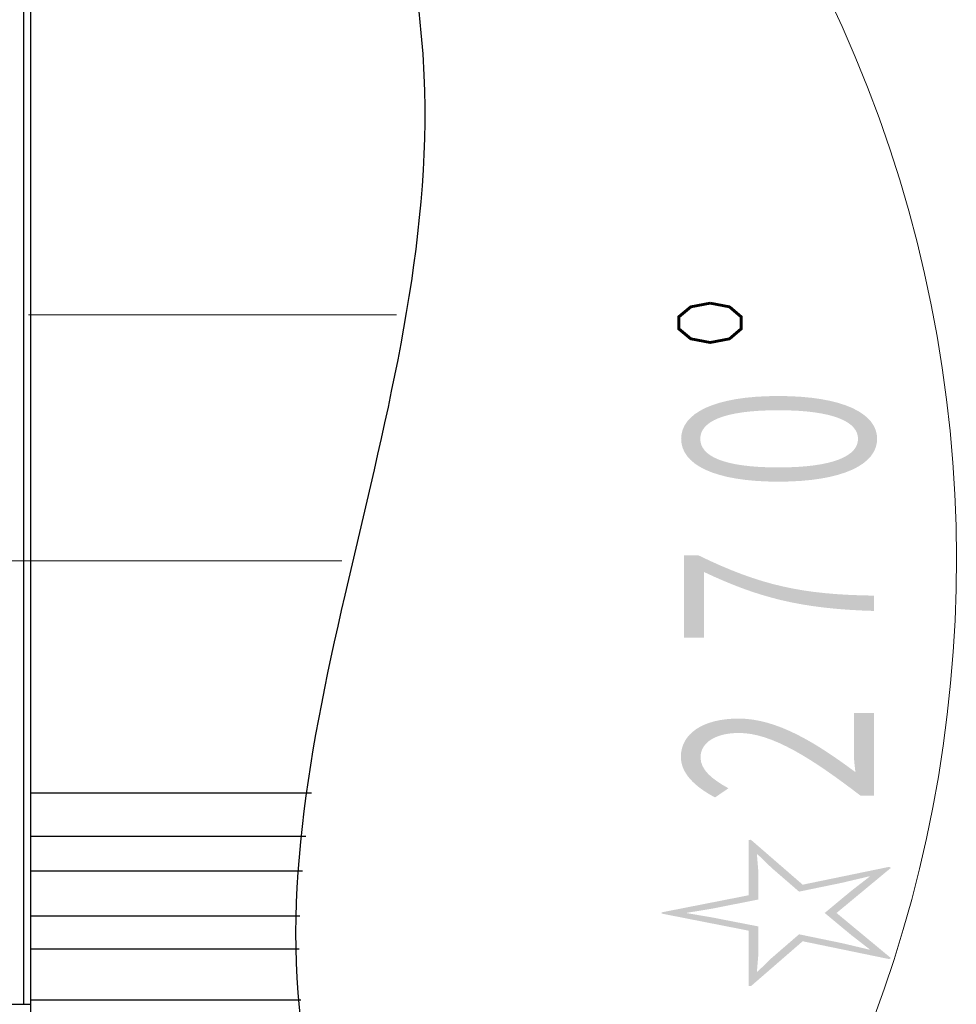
# Model space of a CAD drawing. Header units: millimetres. Extents: x 0 to 1071, y 0 to 742.
# Tile 30 of 130: x 470 to 508, y 281 to 321. Entities that reach past the tile are written whole.
import ezdxf

# ---------------------------------------------------------------- set-up
doc = ezdxf.new("R2010")
doc.units = ezdxf.units.MM
doc.header["$LTSCALE"] = 0.454724
doc.linetypes.add('CENTER', pattern=[50.8, 31.75, -6.35, 6.35, -6.35])
doc.layers.add('NoLayerName_001', color=7, linetype='Continuous')
doc.styles.get("Standard").update_dxf_attribs({"font": 'txt', "bigfont": 'extfont2'})

# ---------------------------------------------------------------- blocks, each defined once
blk = doc.blocks.new('DIM_0005')
at = {"color": 3, "linetype": 'Continuous', "lineweight": 13}
blk.add_arc((53.08, 45.969), 53.08, 300, 210, dxfattribs=at)
at = {"color": 3, "linetype": 'Continuous', "lineweight": 13, "width": 0.666667}
blk.add_text('☆２７０%%d', height=8.75, rotation=90, dxfattribs=at).set_placement((103.661, 28.469))

msp = doc.modelspace()

# ---------------------------------------------------------------- linework, layer by layer
at = {"layer": 'NoLayerName_001', "color": 7, "linetype": 'Continuous', "lineweight": 25}
for p, q in [((470.461134, 262.812609), (470.461134, 354.312609)), ((470.461134, 262.812609), (470.461134, 354.312609)), ((470.161134, 328.062609), (470.161134, 280.562602)), ((481.85679, 289.139544), (470.461134, 289.139544)), ((481.632091, 287.37005), (470.461134, 287.37005)), ((481.497277, 285.968791), (470.461134, 285.968791)), ((481.38755, 284.136827), (470.461134, 284.136827)), ((481.361162, 282.804022), (470.461134, 282.804022)), ((481.421981, 280.725867), (470.461134, 280.725867)), ((406.461134, 280.562602), (470.461134, 280.562602))]:
    msp.add_line(p, q, dxfattribs=at)
at = {"layer": 'NoLayerName_001', "color": 4, "linetype": 'CENTER', "lineweight": 13}
for p, q in [((485.315556, 308.562609), (392.461134, 308.562609)), ((483.092103, 298.562609), (365.973418, 298.562609))]:
    msp.add_line(p, q, dxfattribs=at)
at = {"layer": 'NoLayerName_001', "color": 2, "linetype": 'CENTER', "lineweight": 13}
msp.add_line((429.947237, 308.562609), (472.613284, 308.562609), dxfattribs=at)
at = {"layer": 'NoLayerName_001', "color": 7, "linetype": 'Continuous', "lineweight": 25}
msp.add_open_spline([(487.693133, 357.781514), (486.243757, 353.614559), (479.721371, 341.065627), (492.31343, 313.822835), (475.411994, 284.173854), (486.54571, 265.942448), (488.961336, 259.903383)], degree=3, knots=[0, 0, 0, 0, 13.23547539, 40.405227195, 80.94527167, 100.458087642, 100.458087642, 100.458087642, 100.458087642], dxfattribs=at)

# ---------------------------------------------------------------- block references
at = {"layer": 'NoLayerName_001', "color": 3, "linetype": 'Continuous', "lineweight": 13}
msp.add_blockref('DIM_0005', (401.880798, 252.593689), dxfattribs=at)

doc.saveas('drawing.dxf')
